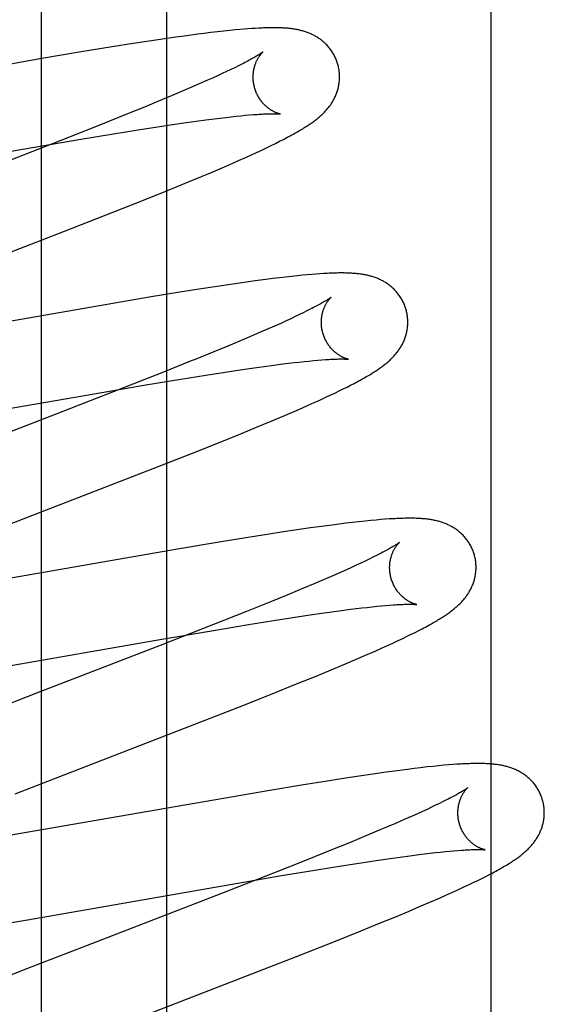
# Model space of a CAD drawing. Header units: inches. Extents: x 0 to 283, y 0 to 183.
# Tile 50 of 81: x 98.662 to 98.783, y 94.471 to 94.699. Entities that reach past the tile are written whole.
import ezdxf

# ---------------------------------------------------------------- set-up
doc = ezdxf.new("R2010")
doc.units = ezdxf.units.IN
doc.header["$LTSCALE"] = 15.583333
doc.header["$MEASUREMENT"] = 0
doc.linetypes.add('HIDDEN', pattern=[0.2, 0.1, -0.1])
doc.layers.add('DEFAULT_2', color=8, linetype='HIDDEN')
doc.layers.add('RIGHTHAND_DOOR_ASSEMBLY', color=7, linetype='CONTINUOUS')

msp = doc.modelspace()

# ---------------------------------------------------------------- linework, layer by layer
at = {"layer": 'DEFAULT_2', "color": 8, "linetype": 'HIDDEN'}
for p, q in [((98.69591, 90.78911), (98.69591, 96.28962)), ((98.71173, 94.69619), (98.71051, 94.69607)), ((98.71279, 94.69628), (98.71173, 94.69619)), ((98.71377, 94.69637), (98.71279, 94.69628)), ((98.71469, 94.69644), (98.71377, 94.69637)), ((98.71556, 94.6965), (98.71469, 94.69644)), ((98.71637, 94.69655), (98.71556, 94.6965)), ((98.71714, 94.6966), (98.71637, 94.69655)), ((98.69542, 94.69413), (98.69183, 94.69359)), ((98.69803, 94.6945), (98.69542, 94.69413)), ((98.70055, 94.69485), (98.69803, 94.6945)), ((98.70299, 94.69518), (98.70055, 94.69485)), ((98.70456, 94.69538), (98.70299, 94.69518)), ((98.70611, 94.69557), (98.70456, 94.69538)), ((98.70761, 94.69575), (98.70611, 94.69557)), ((98.70908, 94.69591), (98.70761, 94.69575)), ((98.71051, 94.69607), (98.70908, 94.69591)), ((98.68324, 94.69225), (98.67613, 94.69108)), ((98.68809, 94.69302), (98.68324, 94.69225)), ((98.69183, 94.69359), (98.68809, 94.69302)), ((98.66651, 94.68946), (98.62025, 94.68141)), ((98.67613, 94.69108), (98.66651, 94.68946)), ((98.71161, 94.68744), (98.7107, 94.687)), ((98.71246, 94.68786), (98.71161, 94.68744)), ((98.71325, 94.68826), (98.71246, 94.68786)), ((98.7065, 94.68505), (98.70531, 94.68452)), ((98.70763, 94.68557), (98.7065, 94.68505)), ((98.70871, 94.68606), (98.70763, 94.68557)), ((98.70974, 94.68654), (98.70871, 94.68606)), ((98.7107, 94.687), (98.70974, 94.68654)), ((98.70144, 94.68282), (98.69933, 94.68191)), ((98.70343, 94.68368), (98.70144, 94.68282)), ((98.70531, 94.68452), (98.70343, 94.68368)), ((98.69712, 94.68098), (98.69402, 94.67968)), ((98.69933, 94.68191), (98.69712, 94.68098)), ((98.69075, 94.67833), (98.68643, 94.67658)), ((98.69402, 94.67968), (98.69075, 94.67833)), ((98.68643, 94.67658), (98.68095, 94.67438)), ((98.70697, 94.67562), (98.70829, 94.67579)), ((98.70829, 94.67579), (98.70956, 94.67594)), ((98.70956, 94.67594), (98.71077, 94.67607)), ((98.71077, 94.67607), (98.71192, 94.6762)), ((98.71192, 94.6762), (98.71302, 94.67631)), ((98.71302, 94.67631), (98.71404, 94.67641)), ((98.71404, 94.67641), (98.715, 94.6765)), ((98.715, 94.6765), (98.71593, 94.67657)), ((98.68095, 94.67438), (98.6732, 94.67131)), ((98.6893, 94.67306), (98.69378, 94.67376)), ((98.69378, 94.67376), (98.69719, 94.67427)), ((98.69719, 94.67427), (98.70041, 94.67474)), ((98.70041, 94.67474), (98.70271, 94.67506)), ((98.70271, 94.67506), (98.7049, 94.67536)), ((98.7049, 94.67536), (98.70697, 94.67562)), ((98.6732, 94.67131), (98.65971, 94.66605)), ((98.67554, 94.67081), (98.6836, 94.67214)), ((98.6836, 94.67214), (98.6893, 94.67306)), ((98.66261, 94.6686), (98.67554, 94.67081)), ((98.71786, 94.66837), (98.719, 94.66891)), ((98.719, 94.66891), (98.72007, 94.66942)), ((98.72007, 94.66942), (98.72108, 94.66992)), ((98.72108, 94.66992), (98.72201, 94.67039)), ((98.72201, 94.67039), (98.72289, 94.67083)), ((98.61595, 94.66047), (98.66261, 94.6686)), ((98.71252, 94.66594), (98.71396, 94.66658)), ((98.71396, 94.66658), (98.71534, 94.6672)), ((98.71534, 94.6672), (98.71664, 94.6678)), ((98.71664, 94.6678), (98.71786, 94.66837)), ((98.70637, 94.66328), (98.70873, 94.66429)), ((98.70873, 94.66429), (98.71103, 94.66528)), ((98.71103, 94.66528), (98.71252, 94.66594)), ((98.70053, 94.66084), (98.70393, 94.66225)), ((98.70393, 94.66225), (98.70637, 94.66328)), ((98.69609, 94.65902), (98.70053, 94.66084)), ((98.6905, 94.65677), (98.69609, 94.65902)), ((98.68365, 94.65404), (98.6905, 94.65677)), ((98.67226, 94.64958), (98.68365, 94.65404)), ((98.65143, 94.6415), (98.67226, 94.64958)), ((98.72609, 94.63925), (98.72481, 94.63912)), ((98.72728, 94.63937), (98.72609, 94.63925)), ((98.72839, 94.63948), (98.72728, 94.63937)), ((98.72943, 94.63957), (98.72839, 94.63948)), ((98.73041, 94.63964), (98.72943, 94.63957)), ((98.73133, 94.63971), (98.73041, 94.63964)), ((98.71119, 94.63733), (98.70759, 94.6368)), ((98.7138, 94.63771), (98.71119, 94.63733)), ((98.71633, 94.63806), (98.7138, 94.63771)), ((98.71882, 94.63839), (98.71633, 94.63806)), ((98.72042, 94.6386), (98.71882, 94.63839)), ((98.72197, 94.63879), (98.72042, 94.6386)), ((98.72344, 94.63896), (98.72197, 94.63879)), ((98.72481, 94.63912), (98.72344, 94.63896)), ((98.69895, 94.63544), (98.69181, 94.63428)), ((98.70383, 94.63622), (98.69895, 94.63544)), ((98.70759, 94.6368), (98.70383, 94.63622)), ((98.68214, 94.63264), (98.63685, 94.62476)), ((98.69181, 94.63428), (98.68214, 94.63264)), ((98.72659, 94.63026), (98.72563, 94.6298)), ((98.72749, 94.63069), (98.72659, 94.63026)), ((98.72833, 94.63111), (98.72749, 94.63069)), ((98.72911, 94.6315), (98.72833, 94.63111)), ((98.72123, 94.62778), (98.71937, 94.62696)), ((98.72241, 94.62831), (98.72123, 94.62778)), ((98.72354, 94.62883), (98.72241, 94.62831)), ((98.72461, 94.62932), (98.72354, 94.62883)), ((98.72563, 94.6298), (98.72461, 94.62932)), ((98.71738, 94.62609), (98.71529, 94.62519)), ((98.71937, 94.62696), (98.71738, 94.62609)), ((98.7131, 94.62426), (98.71001, 94.62297)), ((98.71529, 94.62519), (98.7131, 94.62426)), ((98.71001, 94.62297), (98.70675, 94.62163)), ((98.70157, 94.61953), (98.69512, 94.61695)), ((98.72065, 94.61856), (98.72274, 94.61883)), ((98.72274, 94.61883), (98.72407, 94.61899)), ((98.72407, 94.61899), (98.72534, 94.61914)), ((98.72534, 94.61914), (98.72656, 94.61928)), ((98.72656, 94.61928), (98.72772, 94.61941)), ((98.72772, 94.61941), (98.72883, 94.61952)), ((98.72883, 94.61952), (98.72987, 94.61962)), ((98.72987, 94.61962), (98.73085, 94.61971)), ((98.73085, 94.61971), (98.73177, 94.61978)), ((98.69512, 94.61695), (98.68627, 94.61346)), ((98.70492, 94.61624), (98.70944, 94.61695)), ((98.70944, 94.61695), (98.71288, 94.61746)), ((98.71288, 94.61746), (98.71613, 94.61794)), ((98.71613, 94.61794), (98.71845, 94.61826)), ((98.71845, 94.61826), (98.72065, 94.61856)), ((98.69104, 94.61397), (98.69918, 94.61532)), ((98.69918, 94.61532), (98.70492, 94.61624)), ((98.73844, 94.61392), (98.73923, 94.61433)), ((98.63219, 94.60376), (98.67912, 94.61193)), ((98.68627, 94.61346), (98.67045, 94.6073)), ((98.67912, 94.61193), (98.69104, 94.61397)), ((98.73367, 94.61159), (98.73475, 94.6121)), ((98.73475, 94.6121), (98.73577, 94.61259)), ((98.73577, 94.61259), (98.73672, 94.61305)), ((98.73672, 94.61305), (98.73761, 94.61349)), ((98.73761, 94.61349), (98.73844, 94.61392)), ((98.72858, 94.60927), (98.72997, 94.60989)), ((98.72997, 94.60989), (98.73128, 94.61048)), ((98.73128, 94.61048), (98.73251, 94.61105)), ((98.73251, 94.61105), (98.73367, 94.61159)), ((98.67045, 94.6073), (98.6482, 94.59869)), ((98.72248, 94.60662), (98.72484, 94.60763)), ((98.72484, 94.60763), (98.72712, 94.60862)), ((98.72712, 94.60862), (98.72858, 94.60927)), ((98.71669, 94.6042), (98.72006, 94.6056)), ((98.72006, 94.6056), (98.72248, 94.60662)), ((98.7086, 94.6009), (98.71317, 94.60275)), ((98.71317, 94.60275), (98.71669, 94.6042)), ((98.70188, 94.59821), (98.7086, 94.6009)), ((98.69276, 94.59462), (98.70188, 94.59821)), ((98.64546, 94.57627), (98.69276, 94.59462)), ((98.74035, 94.5823), (98.73884, 94.58213)), ((98.74179, 94.58245), (98.74035, 94.5823)), ((98.74311, 94.58258), (98.74179, 94.58245)), ((98.74431, 94.5827), (98.74311, 94.58258)), ((98.74541, 94.58279), (98.74431, 94.5827)), ((98.74644, 94.58287), (98.74541, 94.58279)), ((98.72287, 94.57993), (98.71909, 94.57934)), ((98.72651, 94.58047), (98.72287, 94.57993)), ((98.72914, 94.58086), (98.72651, 94.58047)), ((98.7317, 94.58121), (98.72914, 94.58086)), ((98.73417, 94.58154), (98.7317, 94.58121)), ((98.73576, 94.58175), (98.73417, 94.58154)), ((98.73731, 94.58194), (98.73576, 94.58175)), ((98.73884, 94.58213), (98.73731, 94.58194)), ((98.71418, 94.57856), (98.70804, 94.57756)), ((98.71909, 94.57934), (98.71418, 94.57856)), ((98.69838, 94.57593), (98.65185, 94.56783)), ((98.70804, 94.57756), (98.69838, 94.57593)), ((98.74179, 94.57318), (98.74079, 94.57271)), ((98.74273, 94.57363), (98.74179, 94.57318)), ((98.74361, 94.57406), (98.74273, 94.57363)), ((98.74443, 94.57447), (98.74361, 94.57406)), ((98.74519, 94.57486), (98.74443, 94.57447)), ((98.73746, 94.57119), (98.73625, 94.57065)), ((98.73863, 94.57172), (98.73746, 94.57119)), ((98.73974, 94.57222), (98.73863, 94.57172)), ((98.74079, 94.57271), (98.73974, 94.57222)), ((98.73229, 94.56892), (98.73015, 94.56801)), ((98.73432, 94.5698), (98.73229, 94.56892)), ((98.73625, 94.57065), (98.73432, 94.5698)), ((98.72713, 94.56674), (98.72394, 94.56541)), ((98.73015, 94.56801), (98.72713, 94.56674)), ((98.72394, 94.56541), (98.71971, 94.56369)), ((98.71971, 94.56369), (98.71433, 94.56152)), ((98.7341, 94.56145), (98.73631, 94.56175)), ((98.73631, 94.56175), (98.7384, 94.56202)), ((98.7384, 94.56202), (98.73973, 94.56219)), ((98.73973, 94.56219), (98.74101, 94.56234)), ((98.74101, 94.56234), (98.74223, 94.56248)), ((98.74223, 94.56248), (98.74339, 94.56261)), ((98.74339, 94.56261), (98.7445, 94.56272)), ((98.7445, 94.56272), (98.74555, 94.56282)), ((98.74555, 94.56282), (98.74654, 94.56291)), ((98.74654, 94.56291), (98.74746, 94.56298)), ((98.71433, 94.56152), (98.70669, 94.55848)), ((98.71483, 94.5585), (98.72057, 94.55943)), ((98.72057, 94.55943), (98.72509, 94.56013)), ((98.72509, 94.56013), (98.72852, 94.56065)), ((98.72852, 94.56065), (98.73178, 94.56113)), ((98.73178, 94.56113), (98.7341, 94.56145)), ((98.70669, 94.55848), (98.6944, 94.55367)), ((98.69479, 94.55512), (98.7067, 94.55715)), ((98.7067, 94.55715), (98.71483, 94.5585)), ((98.75337, 94.55669), (98.75421, 94.55712)), ((98.75421, 94.55712), (98.755, 94.55753)), ((98.64794, 94.54696), (98.69479, 94.55512)), ((98.7494, 94.55477), (98.7505, 94.55529)), ((98.7505, 94.55529), (98.75152, 94.55578)), ((98.75152, 94.55578), (98.75248, 94.55624)), ((98.75248, 94.55624), (98.75337, 94.55669)), ((98.6944, 94.55367), (98.66572, 94.54257)), ((98.74414, 94.55237), (98.74558, 94.55301)), ((98.74558, 94.55301), (98.74694, 94.55363)), ((98.74694, 94.55363), (98.74822, 94.55422)), ((98.74822, 94.55422), (98.7494, 94.55477)), ((98.73722, 94.54938), (98.7396, 94.5504)), ((98.7396, 94.5504), (98.7419, 94.55139)), ((98.7419, 94.55139), (98.74414, 94.55237)), ((98.73045, 94.54657), (98.7339, 94.548)), ((98.7339, 94.548), (98.73722, 94.54938)), ((98.72594, 94.54473), (98.73045, 94.54657)), ((98.72027, 94.54246), (98.72594, 94.54473)), ((98.66572, 94.54257), (98.64778, 94.53558)), ((98.71232, 94.53931), (98.72027, 94.54246)), ((98.69864, 94.53397), (98.71232, 94.53931)), ((98.66085, 94.51932), (98.69864, 94.53397)), ((98.75464, 94.52534), (98.75311, 94.52515)), ((98.75614, 94.52551), (98.75464, 94.52534)), ((98.75755, 94.52566), (98.75614, 94.52551)), ((98.75884, 94.52579), (98.75755, 94.52566)), ((98.76002, 94.5259), (98.75884, 94.52579)), ((98.7611, 94.52599), (98.76002, 94.5259)), ((98.76209, 94.52607), (98.7611, 94.52599)), ((98.76302, 94.52613), (98.76209, 94.52607)), ((98.7378, 94.52301), (98.73304, 94.52226)), ((98.74146, 94.52356), (98.7378, 94.52301)), ((98.74411, 94.52395), (98.74146, 94.52356)), ((98.74668, 94.52431), (98.74411, 94.52395)), ((98.74917, 94.52465), (98.74668, 94.52431)), ((98.75156, 94.52496), (98.74917, 94.52465)), ((98.75311, 94.52515), (98.75156, 94.52496)), ((98.72706, 94.5213), (98.71976, 94.52009)), ((98.73304, 94.52226), (98.72706, 94.5213)), ((98.71976, 94.52009), (98.6541, 94.50872)), ((98.75713, 94.51618), (98.75611, 94.5157)), ((98.7581, 94.51664), (98.75713, 94.51618)), ((98.759, 94.51708), (98.7581, 94.51664)), ((98.75985, 94.5175), (98.759, 94.51708)), ((98.76064, 94.51789), (98.75985, 94.5175)), ((98.75271, 94.51416), (98.75083, 94.51332)), ((98.7539, 94.51469), (98.75271, 94.51416)), ((98.75503, 94.5152), (98.7539, 94.51469)), ((98.75611, 94.5157), (98.75503, 94.5152)), ((98.74674, 94.51156), (98.74453, 94.51062)), ((98.74884, 94.51246), (98.74674, 94.51156)), ((98.75083, 94.51332), (98.74884, 94.51246)), ((98.74143, 94.50933), (98.73816, 94.50798)), ((98.74453, 94.51062), (98.74143, 94.50933)), ((98.73816, 94.50798), (98.73385, 94.50623)), ((98.73385, 94.50623), (98.72838, 94.50403)), ((98.74758, 94.50434), (98.7499, 94.50466)), ((98.7499, 94.50466), (98.75211, 94.50496)), ((98.75211, 94.50496), (98.75421, 94.50523)), ((98.75421, 94.50523), (98.75554, 94.5054)), ((98.75554, 94.5054), (98.75682, 94.50555)), ((98.75682, 94.50555), (98.75804, 94.50569)), ((98.75804, 94.50569), (98.75921, 94.50582)), ((98.75921, 94.50582), (98.76031, 94.50593)), ((98.76031, 94.50593), (98.76136, 94.50603)), ((98.76136, 94.50603), (98.76235, 94.50612)), ((98.76235, 94.50612), (98.76327, 94.50619)), ((98.72838, 94.50403), (98.72063, 94.50096)), ((98.73061, 94.50171), (98.73636, 94.50264)), ((98.73636, 94.50264), (98.74089, 94.50334)), ((98.74089, 94.50334), (98.74433, 94.50386)), ((98.74433, 94.50386), (98.74758, 94.50434)), ((98.72063, 94.50096), (98.70715, 94.4957)), ((98.71055, 94.49832), (98.72248, 94.50036)), ((98.72248, 94.50036), (98.73061, 94.50171)), ((98.76879, 94.49971), (98.76969, 94.50016)), ((98.76969, 94.50016), (98.77053, 94.5006)), ((98.66365, 94.49015), (98.71055, 94.49832)), ((98.76451, 94.49766), (98.7657, 94.49821)), ((98.7657, 94.49821), (98.7668, 94.49874)), ((98.7668, 94.49874), (98.76783, 94.49924)), ((98.76783, 94.49924), (98.76879, 94.49971)), ((98.70715, 94.4957), (98.67945, 94.48498)), ((98.75898, 94.49516), (98.76045, 94.49581)), ((98.76045, 94.49581), (98.76188, 94.49645)), ((98.76188, 94.49645), (98.76324, 94.49707)), ((98.76324, 94.49707), (98.76451, 94.49766)), ((98.75441, 94.49319), (98.75673, 94.49418)), ((98.75673, 94.49418), (98.75898, 94.49516)), ((98.74864, 94.49077), (98.75199, 94.49216)), ((98.75199, 94.49216), (98.75441, 94.49319)), ((98.65198, 94.48819), (98.66365, 94.49015)), ((98.74061, 94.48749), (98.74515, 94.48933)), ((98.74515, 94.48933), (98.74864, 94.49077)), ((98.7349, 94.48521), (98.74061, 94.48749)), ((98.67945, 94.48498), (98.66267, 94.47843)), ((98.72589, 94.48165), (98.7349, 94.48521)), ((98.6766, 94.46252), (98.72589, 94.48165)), ((98.66267, 94.47843), (98.65287, 94.47455))]:
    msp.add_line(p, q, dxfattribs=at)
for points in [[(98.73548, 94.68817), (98.73542, 94.68838), (98.73535, 94.68862), (98.73526, 94.68887), (98.73517, 94.68911), (98.73508, 94.68935), (98.73498, 94.68958), (98.73488, 94.68981), (98.73476, 94.69005), (98.73465, 94.69027), (98.73453, 94.6905), (98.7344, 94.69072), (98.73427, 94.69093), (98.73413, 94.69115), (98.73399, 94.69136), (98.73385, 94.69156), (98.7337, 94.69176), (98.73355, 94.69196), (98.73339, 94.69215), (98.73323, 94.69234), (98.73307, 94.69252), (98.7329, 94.6927), (98.73273, 94.69287), (98.73256, 94.69304), (98.73238, 94.69321), (98.73221, 94.69337), (98.73203, 94.69352), (98.73184, 94.69367), (98.73166, 94.69382), (98.73147, 94.69396), (98.73128, 94.6941), (98.73109, 94.69423), (98.7309, 94.69436), (98.7307, 94.69449), (98.7305, 94.69461), (98.7303, 94.69472), (98.73009, 94.69484), (98.72989, 94.69495), (98.72968, 94.69505), (98.72948, 94.69515), (98.72927, 94.69525), (98.72906, 94.69534), (98.72885, 94.69543), (98.72864, 94.69551), (98.72842, 94.69559), (98.7282, 94.69567), (98.72799, 94.69575), (98.72777, 94.69582), (98.72754, 94.69589), (98.72732, 94.69595), (98.7271, 94.69601), (98.72687, 94.69607), (98.72665, 94.69612), (98.72642, 94.69617), (98.7262, 94.69622), (98.72597, 94.69627), (98.72574, 94.69631), (98.72551, 94.69635), (98.72528, 94.69639), (98.72505, 94.69642), (98.72482, 94.69645), (98.72459, 94.69648), (98.72435, 94.69651), (98.72411, 94.69653), (98.72388, 94.69656), (98.72363, 94.69658), (98.72339, 94.6966), (98.72314, 94.69661), (98.72289, 94.69663), (98.72264, 94.69664), (98.72238, 94.69666), (98.72212, 94.69667), (98.72185, 94.69668), (98.72158, 94.69668), (98.72131, 94.69669), (98.72103, 94.69669), (98.72074, 94.69669), (98.72045, 94.69669), (98.72015, 94.69669), (98.71985, 94.69669), (98.71953, 94.69668), (98.71921, 94.69668), (98.71889, 94.69667), (98.71856, 94.69666), (98.71821, 94.69665), (98.71786, 94.69663), (98.71714, 94.6966)], [(98.71816, 94.69111), (98.71816, 94.6911), (98.71814, 94.69109), (98.71812, 94.69107), (98.71809, 94.69104), (98.71805, 94.69101), (98.718, 94.69098), (98.71794, 94.69094), (98.71787, 94.69089), (98.71779, 94.69083), (98.7177, 94.69077), (98.71759, 94.6907), (98.71748, 94.69062), (98.71735, 94.69054), (98.7172, 94.69045), (98.71705, 94.69035), (98.71687, 94.69024), (98.71669, 94.69013), (98.71648, 94.69001), (98.71627, 94.68988), (98.71603, 94.68975), (98.71579, 94.68961), (98.71552, 94.68946), (98.71525, 94.68931), (98.71495, 94.68915), (98.71464, 94.68898), (98.71432, 94.68881), (98.71398, 94.68863), (98.71362, 94.68845), (98.71325, 94.68826)], [(98.71621, 94.68281), (98.71616, 94.68301), (98.71611, 94.68324), (98.71606, 94.68348), (98.71601, 94.68371), (98.71597, 94.68395), (98.71594, 94.68418), (98.71592, 94.68442), (98.7159, 94.68465), (98.71589, 94.68488), (98.71588, 94.68511), (98.71588, 94.68534), (98.71588, 94.68556), (98.71589, 94.68579), (98.71591, 94.68601), (98.71593, 94.68622), (98.71596, 94.68644), (98.71599, 94.68665), (98.71602, 94.68685), (98.71606, 94.68705), (98.7161, 94.68725), (98.71614, 94.68744), (98.71619, 94.68762), (98.71624, 94.6878), (98.7163, 94.68798), (98.71635, 94.68815), (98.71641, 94.68831), (98.71647, 94.68847), (98.71653, 94.68863), (98.71659, 94.68878), (98.71666, 94.68892), (98.71672, 94.68906), (98.71679, 94.68919), (98.71686, 94.68932), (98.71692, 94.68945), (98.71699, 94.68957), (98.71705, 94.68968), (98.71712, 94.68979), (98.71719, 94.6899), (98.71725, 94.69), (98.71732, 94.6901), (98.71738, 94.69019), (98.71744, 94.69028), (98.7175, 94.69036), (98.71757, 94.69044), (98.71762, 94.69052), (98.71768, 94.69059), (98.71774, 94.69066), (98.71779, 94.69072), (98.71784, 94.69078), (98.71789, 94.69083), (98.71794, 94.69088), (98.71798, 94.69093), (98.71802, 94.69097), (98.71805, 94.691), (98.71808, 94.69103), (98.71811, 94.69106), (98.71813, 94.69108), (98.71815, 94.69109), (98.71816, 94.6911), (98.71816, 94.69111)], [(98.72289, 94.67083), (98.72331, 94.67105), (98.72371, 94.67126), (98.7241, 94.67147), (98.72448, 94.67167), (98.72484, 94.67187), (98.72519, 94.67206), (98.72553, 94.67225), (98.72586, 94.67244), (98.72618, 94.67262), (98.72649, 94.6728), (98.72679, 94.67297), (98.72707, 94.67315), (98.72735, 94.67331), (98.72762, 94.67348), (98.72788, 94.67364), (98.72813, 94.6738), (98.72837, 94.67395), (98.72861, 94.67411), (98.72883, 94.67426), (98.72906, 94.67441), (98.72927, 94.67456), (98.72949, 94.67471), (98.72969, 94.67486), (98.7299, 94.67501), (98.73009, 94.67516), (98.73029, 94.67531), (98.73048, 94.67545), (98.73067, 94.6756), (98.73085, 94.67575), (98.73104, 94.67591), (98.73122, 94.67606), (98.73139, 94.67621), (98.73157, 94.67637), (98.73174, 94.67653), (98.73191, 94.67669), (98.73208, 94.67685), (98.73224, 94.67702), (98.73241, 94.67718), (98.73257, 94.67735), (98.73273, 94.67753), (98.73288, 94.6777), (98.73304, 94.67788), (98.73319, 94.67806), (98.73333, 94.67824), (98.73347, 94.67843), (98.73361, 94.67861), (98.73375, 94.6788), (98.73388, 94.67899), (98.73401, 94.67918), (98.73413, 94.67938), (98.73426, 94.67958), (98.73437, 94.67978), (98.73449, 94.67999), (98.7346, 94.6802), (98.73471, 94.68041), (98.73481, 94.68062), (98.73491, 94.68084), (98.735, 94.68106), (98.73509, 94.68128), (98.73518, 94.6815), (98.73526, 94.68172), (98.73534, 94.68195), (98.73541, 94.68218), (98.73548, 94.68242), (98.73554, 94.68265), (98.7356, 94.68289), (98.73565, 94.68313), (98.7357, 94.68338), (98.73574, 94.68362), (98.73577, 94.68387), (98.73581, 94.68412), (98.73583, 94.68437), (98.73585, 94.68462), (98.73586, 94.68488), (98.73587, 94.68514), (98.73587, 94.68539), (98.73587, 94.68565), (98.73586, 94.68591), (98.73584, 94.68617), (98.73581, 94.68642), (98.73578, 94.68668), (98.73575, 94.68694), (98.73571, 94.68719), (98.73566, 94.68745), (98.7356, 94.6877), (98.73554, 94.68796), (98.73548, 94.68817)], [(98.72217, 94.67671), (98.72216, 94.67671), (98.72215, 94.67671), (98.72213, 94.67672), (98.7221, 94.67672), (98.72206, 94.67673), (98.72202, 94.67674), (98.72197, 94.67675), (98.72192, 94.67677), (98.72186, 94.67678), (98.7218, 94.6768), (98.72173, 94.67682), (98.72166, 94.67685), (98.72158, 94.67687), (98.7215, 94.6769), (98.72141, 94.67693), (98.72132, 94.67697), (98.72123, 94.677), (98.72113, 94.67704), (98.72103, 94.67709), (98.72093, 94.67713), (98.72082, 94.67718), (98.72071, 94.67724), (98.7206, 94.67729), (98.72049, 94.67735), (98.72037, 94.67742), (98.72025, 94.67749), (98.72013, 94.67756), (98.72001, 94.67763), (98.71988, 94.67772), (98.71976, 94.6778), (98.71963, 94.67789), (98.7195, 94.67799), (98.71936, 94.67809), (98.71923, 94.67819), (98.7191, 94.67831), (98.71896, 94.67842), (98.71882, 94.67854), (98.71869, 94.67867), (98.71855, 94.6788), (98.71841, 94.67894), (98.71827, 94.67909), (98.71814, 94.67924), (98.718, 94.6794), (98.71787, 94.67957), (98.71774, 94.67973), (98.71761, 94.67991), (98.71748, 94.68009), (98.71736, 94.68028), (98.71724, 94.68047), (98.71712, 94.68066), (98.71701, 94.68086), (98.7169, 94.68107), (98.71679, 94.68128), (98.71669, 94.68149), (98.7166, 94.68171), (98.71651, 94.68193), (98.71642, 94.68215), (98.71635, 94.68238), (98.71627, 94.68261), (98.71621, 94.68281)], [(98.71593, 94.67657), (98.71679, 94.67663), (98.7172, 94.67666), (98.71759, 94.67668), (98.71796, 94.67671), (98.71831, 94.67672), (98.71865, 94.67674), (98.71896, 94.67675), (98.71926, 94.67676), (98.71954, 94.67677), (98.71981, 94.67678), (98.72005, 94.67678), (98.72029, 94.67678), (98.7205, 94.67678), (98.7207, 94.67678), (98.72089, 94.67678), (98.72106, 94.67678), (98.72122, 94.67677), (98.72136, 94.67677), (98.72149, 94.67676), (98.72161, 94.67676), (98.72172, 94.67675), (98.72181, 94.67675), (98.72189, 94.67674), (98.72196, 94.67673), (98.72202, 94.67673), (98.72207, 94.67672), (98.72211, 94.67672), (98.72214, 94.67672), (98.72216, 94.67671), (98.72217, 94.67671)], [(98.75127, 94.63138), (98.75121, 94.63159), (98.75113, 94.63184), (98.75105, 94.63208), (98.75096, 94.63233), (98.75087, 94.63257), (98.75076, 94.63281), (98.75066, 94.63304), (98.75054, 94.63327), (98.75043, 94.6335), (98.7503, 94.63373), (98.75018, 94.63395), (98.75004, 94.63417), (98.7499, 94.63439), (98.74976, 94.6346), (98.74962, 94.6348), (98.74946, 94.63501), (98.74931, 94.6352), (98.74915, 94.6354), (98.74899, 94.63559), (98.74882, 94.63577), (98.74865, 94.63595), (98.74848, 94.63612), (98.74831, 94.63629), (98.74813, 94.63646), (98.74795, 94.63662), (98.74777, 94.63677), (98.74758, 94.63692), (98.74739, 94.63707), (98.7472, 94.63721), (98.74701, 94.63735), (98.74682, 94.63748), (98.74662, 94.63761), (98.74642, 94.63774), (98.74621, 94.63786), (98.74601, 94.63798), (98.7458, 94.63809), (98.7456, 94.6382), (98.74539, 94.6383), (98.74518, 94.6384), (98.74497, 94.6385), (98.74475, 94.63859), (98.74454, 94.63868), (98.74432, 94.63876), (98.74411, 94.63884), (98.74389, 94.63892), (98.74366, 94.63899), (98.74344, 94.63906), (98.74322, 94.63913), (98.74299, 94.63919), (98.74276, 94.63925), (98.74254, 94.63931), (98.74231, 94.63936), (98.74208, 94.63941), (98.74185, 94.63946), (98.74162, 94.6395), (98.74139, 94.63954), (98.74116, 94.63958), (98.74093, 94.63962), (98.74069, 94.63965), (98.74045, 94.63968), (98.74021, 94.63971), (98.73997, 94.63974), (98.73972, 94.63976), (98.73947, 94.63978), (98.73922, 94.6398), (98.73896, 94.63982), (98.7387, 94.63984), (98.73843, 94.63985), (98.73815, 94.63987), (98.73786, 94.63988), (98.73757, 94.63989), (98.73727, 94.63989), (98.73697, 94.6399), (98.73665, 94.6399), (98.73633, 94.6399), (98.736, 94.6399), (98.73566, 94.6399), (98.73531, 94.63989), (98.73496, 94.63988), (98.73459, 94.63987), (98.73422, 94.63986), (98.73384, 94.63985), (98.73344, 94.63983), (98.73304, 94.63981), (98.73263, 94.63979), (98.73221, 94.63977), (98.73133, 94.63971)], [(98.73396, 94.63432), (98.73395, 94.63431), (98.73393, 94.6343), (98.73391, 94.63428), (98.73388, 94.63426), (98.73384, 94.63423), (98.7338, 94.63419), (98.73374, 94.63415), (98.73367, 94.6341), (98.73359, 94.63405), (98.7335, 94.63399), (98.7334, 94.63392), (98.73328, 94.63384), (98.73316, 94.63376), (98.73302, 94.63367), (98.73286, 94.63357), (98.73269, 94.63347), (98.73251, 94.63336), (98.73231, 94.63324), (98.73209, 94.63311), (98.73186, 94.63298), (98.73162, 94.63284), (98.73136, 94.6327), (98.73108, 94.63255), (98.73079, 94.63239), (98.73049, 94.63222), (98.73017, 94.63205), (98.72983, 94.63188), (98.72948, 94.63169), (98.72911, 94.6315)], [(98.73201, 94.62602), (98.73195, 94.62622), (98.7319, 94.62645), (98.73185, 94.62668), (98.7318, 94.62692), (98.73177, 94.62715), (98.73173, 94.62739), (98.73171, 94.62762), (98.73169, 94.62785), (98.73168, 94.62808), (98.73167, 94.62831), (98.73167, 94.62854), (98.73167, 94.62877), (98.73168, 94.62899), (98.7317, 94.62921), (98.73172, 94.62943), (98.73175, 94.62964), (98.73177, 94.62985), (98.73181, 94.63005), (98.73185, 94.63025), (98.73189, 94.63045), (98.73193, 94.63064), (98.73198, 94.63082), (98.73203, 94.631), (98.73209, 94.63118), (98.73214, 94.63135), (98.7322, 94.63151), (98.73226, 94.63167), (98.73232, 94.63183), (98.73238, 94.63198), (98.73245, 94.63212), (98.73251, 94.63226), (98.73258, 94.6324), (98.73264, 94.63252), (98.73271, 94.63265), (98.73277, 94.63277), (98.73284, 94.63288), (98.73291, 94.63299), (98.73297, 94.6331), (98.73304, 94.6332), (98.7331, 94.6333), (98.73316, 94.63339), (98.73323, 94.63348), (98.73329, 94.63357), (98.73335, 94.63365), (98.73341, 94.63372), (98.73347, 94.63379), (98.73352, 94.63386), (98.73358, 94.63393), (98.73363, 94.63398), (98.73368, 94.63404), (98.73372, 94.63409), (98.73377, 94.63413), (98.7338, 94.63417), (98.73384, 94.63421), (98.73387, 94.63424), (98.7339, 94.63426), (98.73392, 94.63428), (98.73394, 94.6343), (98.73395, 94.63431), (98.73395, 94.63431)], [(98.73923, 94.61433), (98.73961, 94.61453), (98.73998, 94.61472), (98.74034, 94.61492), (98.74068, 94.6151), (98.74102, 94.61529), (98.74135, 94.61547), (98.74167, 94.61565), (98.74198, 94.61583), (98.74228, 94.616), (98.74257, 94.61618), (98.74285, 94.61635), (98.74313, 94.61651), (98.7434, 94.61668), (98.74366, 94.61684), (98.74391, 94.617), (98.74416, 94.61716), (98.7444, 94.61732), (98.74463, 94.61747), (98.74485, 94.61763), (98.74507, 94.61778), (98.74529, 94.61793), (98.7455, 94.61808), (98.7457, 94.61823), (98.7459, 94.61838), (98.7461, 94.61853), (98.74629, 94.61868), (98.74648, 94.61883), (98.74666, 94.61898), (98.74684, 94.61913), (98.74702, 94.61928), (98.7472, 94.61944), (98.74738, 94.61959), (98.74755, 94.61975), (98.74772, 94.61991), (98.74789, 94.62008), (98.74805, 94.62024), (98.74822, 94.62041), (98.74838, 94.62058), (98.74853, 94.62075), (98.74869, 94.62093), (98.74884, 94.62111), (98.74899, 94.62129), (98.74914, 94.62147), (98.74928, 94.62165), (98.74941, 94.62184), (98.74955, 94.62202), (98.74968, 94.62221), (98.74981, 94.62241), (98.74993, 94.6226), (98.75006, 94.6228), (98.75017, 94.62301), (98.75029, 94.62321), (98.7504, 94.62342), (98.75051, 94.62363), (98.75061, 94.62385), (98.75071, 94.62406), (98.7508, 94.62428), (98.75089, 94.6245), (98.75098, 94.62472), (98.75106, 94.62495), (98.75113, 94.62517), (98.7512, 94.6254), (98.75127, 94.62564), (98.75133, 94.62587), (98.75139, 94.62611), (98.75144, 94.62635), (98.75149, 94.62659), (98.75153, 94.62684), (98.75157, 94.62709), (98.7516, 94.62734), (98.75162, 94.62759), (98.75164, 94.62784), (98.75165, 94.6281), (98.75166, 94.62835), (98.75166, 94.62861), (98.75166, 94.62886), (98.75165, 94.62912), (98.75163, 94.62938), (98.75161, 94.62964), (98.75157, 94.62989), (98.75154, 94.63015), (98.7515, 94.63041), (98.75145, 94.63066), (98.75139, 94.63091), (98.75133, 94.63117), (98.75127, 94.63138)], [(98.73795, 94.61992), (98.73796, 94.61992), (98.73795, 94.61992), (98.73794, 94.61992), (98.73792, 94.61993), (98.73789, 94.61993), (98.73785, 94.61994), (98.73781, 94.61995), (98.73777, 94.61996), (98.73771, 94.61998), (98.73765, 94.61999), (98.73759, 94.62001), (98.73752, 94.62003), (98.73745, 94.62005), (98.73737, 94.62008), (98.73729, 94.62011), (98.7372, 94.62014), (98.73711, 94.62017), (98.73702, 94.62021), (98.73692, 94.62025), (98.73682, 94.6203), (98.73672, 94.62034), (98.73661, 94.62039), (98.73651, 94.62044), (98.73639, 94.6205), (98.73628, 94.62056), (98.73616, 94.62063), (98.73605, 94.62069), (98.73593, 94.62077), (98.7358, 94.62084), (98.73568, 94.62092), (98.73555, 94.62101), (98.73542, 94.6211), (98.73529, 94.6212), (98.73515, 94.6213), (98.73502, 94.6214), (98.73489, 94.62151), (98.73475, 94.62163), (98.73462, 94.62175), (98.73448, 94.62188), (98.73434, 94.62201), (98.7342, 94.62215), (98.73407, 94.6223), (98.73393, 94.62245), (98.73379, 94.62261), (98.73366, 94.62277), (98.73353, 94.62294), (98.7334, 94.62312), (98.73327, 94.6233), (98.73315, 94.62348), (98.73303, 94.62368), (98.73291, 94.62387), (98.7328, 94.62407), (98.73269, 94.62428), (98.73258, 94.62449), (98.73248, 94.6247), (98.73239, 94.62492), (98.7323, 94.62514), (98.73222, 94.62536), (98.73214, 94.62559), (98.73206, 94.62582), (98.73201, 94.62602)], [(98.70675, 94.62163), (98.70246, 94.61988), (98.70157, 94.61953)], [(98.73177, 94.61978), (98.73263, 94.61985), (98.73303, 94.61987), (98.73342, 94.6199), (98.73379, 94.61992), (98.73414, 94.61993), (98.73447, 94.61995), (98.73479, 94.61996), (98.73508, 94.61997), (98.73536, 94.61998), (98.73562, 94.61999), (98.73586, 94.61999), (98.73609, 94.61999), (98.7363, 94.61999), (98.7365, 94.61999), (98.73669, 94.61999), (98.73686, 94.61999), (98.73701, 94.61998), (98.73716, 94.61998), (98.73729, 94.61997), (98.7374, 94.61997), (98.73751, 94.61996), (98.7376, 94.61996), (98.73768, 94.61995), (98.73775, 94.61994), (98.73781, 94.61994), (98.73786, 94.61993), (98.7379, 94.61993), (98.73793, 94.61992), (98.73795, 94.61992), (98.73795, 94.61992)], [(98.76707, 94.57459), (98.767, 94.5748), (98.76693, 94.57505), (98.76684, 94.57529), (98.76675, 94.57554), (98.76666, 94.57578), (98.76655, 94.57602), (98.76645, 94.57625), (98.76633, 94.57649), (98.76622, 94.57672), (98.76609, 94.57694), (98.76596, 94.57717), (98.76583, 94.57739), (98.76569, 94.5776), (98.76555, 94.57781), (98.7654, 94.57802), (98.76525, 94.57822), (98.76509, 94.57842), (98.76494, 94.57861), (98.76477, 94.5788), (98.76461, 94.57899), (98.76444, 94.57917), (98.76426, 94.57934), (98.76409, 94.57951), (98.76391, 94.57968), (98.76373, 94.57984), (98.76355, 94.57999), (98.76336, 94.58014), (98.76317, 94.58029), (98.76298, 94.58043), (98.76279, 94.58057), (98.76259, 94.5807), (98.7624, 94.58083), (98.76219, 94.58096), (98.76199, 94.58108), (98.76179, 94.58119), (98.76158, 94.58131), (98.76137, 94.58142), (98.76116, 94.58152), (98.76095, 94.58162), (98.76074, 94.58171), (98.76053, 94.58181), (98.76031, 94.58189), (98.7601, 94.58198), (98.75988, 94.58206), (98.75966, 94.58213), (98.75943, 94.58221), (98.75921, 94.58228), (98.75899, 94.58234), (98.75876, 94.58241), (98.75853, 94.58247), (98.75831, 94.58252), (98.75808, 94.58257), (98.75785, 94.58262), (98.75762, 94.58267), (98.75739, 94.58271), (98.75716, 94.58276), (98.75692, 94.58279), (98.75669, 94.58283), (98.75645, 94.58286), (98.75622, 94.58289), (98.75597, 94.58292), (98.75573, 94.58295), (98.75548, 94.58297), (98.75523, 94.58299), (98.75498, 94.58301), (98.75472, 94.58303), (98.75445, 94.58305), (98.75418, 94.58306), (98.7539, 94.58308), (98.75362, 94.58309), (98.75333, 94.5831), (98.75303, 94.5831), (98.75272, 94.58311), (98.7524, 94.58311), (98.75208, 94.58311), (98.75174, 94.58311), (98.7514, 94.58311), (98.75105, 94.5831), (98.75069, 94.58309), (98.75032, 94.58308), (98.74993, 94.58307), (98.74954, 94.58305), (98.74914, 94.58304), (98.74872, 94.58301), (98.74829, 94.58299), (98.74785, 94.58297), (98.74739, 94.58294), (98.74644, 94.58287)], [(98.74975, 94.57752), (98.74974, 94.57752), (98.74972, 94.5775), (98.7497, 94.57749), (98.74967, 94.57746), (98.74963, 94.57743), (98.74958, 94.57739), (98.74952, 94.57735), (98.74945, 94.5773), (98.74937, 94.57725), (98.74927, 94.57718), (98.74917, 94.57711), (98.74905, 94.57704), (98.74892, 94.57695), (98.74878, 94.57686), (98.74862, 94.57676), (98.74845, 94.57666), (98.74826, 94.57654), (98.74806, 94.57642), (98.74784, 94.5763), (98.74761, 94.57616), (98.74736, 94.57602), (98.74709, 94.57587), (98.74681, 94.57572), (98.74652, 94.57556), (98.74621, 94.57539), (98.74588, 94.57522), (98.74554, 94.57504), (98.74519, 94.57486)], [(98.7478, 94.56923), (98.74774, 94.56943), (98.74769, 94.56966), (98.74764, 94.5699), (98.74759, 94.57013), (98.74756, 94.57037), (98.74753, 94.5706), (98.7475, 94.57083), (98.74748, 94.57107), (98.74747, 94.5713), (98.74746, 94.57153), (98.74746, 94.57176), (98.74747, 94.57198), (98.74748, 94.57221), (98.74749, 94.57243), (98.74751, 94.57264), (98.74754, 94.57286), (98.74757, 94.57306), (98.7476, 94.57327), (98.74764, 94.57347), (98.74768, 94.57367), (98.74773, 94.57386), (98.74778, 94.57404), (98.74783, 94.57422), (98.74788, 94.5744), (98.74794, 94.57457), (98.74799, 94.57473), (98.74805, 94.57489), (98.74811, 94.57505), (98.74818, 94.5752), (98.74824, 94.57534), (98.74831, 94.57548), (98.74837, 94.57561), (98.74844, 94.57574), (98.7485, 94.57587), (98.74857, 94.57599), (98.74864, 94.5761), (98.7487, 94.57621), (98.74877, 94.57632), (98.74883, 94.57642), (98.7489, 94.57652), (98.74896, 94.57661), (98.74903, 94.5767), (98.74909, 94.57678), (98.74915, 94.57686), (98.74921, 94.57694), (98.74927, 94.57701), (98.74932, 94.57708), (98.74937, 94.57714), (98.74943, 94.5772), (98.74947, 94.57725), (98.74952, 94.5773), (98.74956, 94.57735), (98.7496, 94.57739), (98.74964, 94.57742), (98.74967, 94.57745), (98.74969, 94.57748), (98.74971, 94.5775), (98.74973, 94.57751), (98.74974, 94.57752), (98.74975, 94.57752)], [(98.755, 94.55753), (98.75538, 94.55772), (98.75575, 94.55792), (98.75611, 94.55811), (98.75646, 94.5583), (98.7568, 94.55849), (98.75713, 94.55867), (98.75745, 94.55886), (98.75776, 94.55903), (98.75806, 94.55921), (98.75835, 94.55938), (98.75864, 94.55955), (98.75892, 94.55972), (98.75919, 94.55989), (98.75945, 94.56005), (98.75971, 94.56021), (98.75995, 94.56037), (98.76019, 94.56053), (98.76043, 94.56069), (98.76065, 94.56084), (98.76087, 94.56099), (98.76109, 94.56114), (98.76129, 94.56129), (98.7615, 94.56144), (98.7617, 94.56159), (98.76189, 94.56174), (98.76208, 94.56189), (98.76227, 94.56204), (98.76245, 94.56219), (98.76264, 94.56234), (98.76281, 94.56249), (98.76299, 94.56264), (98.76317, 94.5628), (98.76334, 94.56296), (98.76351, 94.56312), (98.76368, 94.56328), (98.76384, 94.56345), (98.764, 94.56361), (98.76416, 94.56379), (98.76432, 94.56396), (98.76448, 94.56413), (98.76463, 94.56431), (98.76478, 94.56449), (98.76492, 94.56467), (98.76506, 94.56486), (98.7652, 94.56504), (98.76534, 94.56523), (98.76547, 94.56542), (98.7656, 94.56561), (98.76572, 94.56581), (98.76584, 94.56601), (98.76596, 94.56621), (98.76608, 94.56642), (98.76619, 94.56663), (98.7663, 94.56684), (98.7664, 94.56705), (98.7665, 94.56727), (98.76659, 94.56749), (98.76668, 94.56771), (98.76677, 94.56793), (98.76685, 94.56815), (98.76692, 94.56838), (98.76699, 94.56861), (98.76706, 94.56884), (98.76712, 94.56908), (98.76718, 94.56932), (98.76723, 94.56956), (98.76728, 94.5698), (98.76732, 94.57005), (98.76736, 94.5703), (98.76739, 94.57054), (98.76741, 94.5708), (98.76743, 94.57105), (98.76745, 94.5713), (98.76745, 94.57156), (98.76745, 94.57181), (98.76745, 94.57207), (98.76744, 94.57233), (98.76742, 94.57259), (98.7674, 94.57284), (98.76737, 94.5731), (98.76733, 94.57336), (98.76729, 94.57361), (98.76724, 94.57387), (98.76718, 94.57412), (98.76712, 94.57437), (98.76707, 94.57459)], [(98.75374, 94.56313), (98.75375, 94.56313), (98.75374, 94.56313), (98.75373, 94.56313), (98.75371, 94.56314), (98.75368, 94.56314), (98.75364, 94.56315), (98.7536, 94.56316), (98.75355, 94.56317), (98.7535, 94.56319), (98.75344, 94.5632), (98.75338, 94.56322), (98.75331, 94.56324), (98.75323, 94.56327), (98.75315, 94.56329), (98.75307, 94.56332), (98.75298, 94.56335), (98.75289, 94.56339), (98.7528, 94.56342), (98.7527, 94.56346), (98.7526, 94.56351), (98.7525, 94.56355), (98.7524, 94.5636), (98.75229, 94.56366), (98.75218, 94.56371), (98.75206, 94.56377), (98.75195, 94.56384), (98.75183, 94.56391), (98.75171, 94.56398), (98.75159, 94.56406), (98.75146, 94.56414), (98.75133, 94.56422), (98.7512, 94.56431), (98.75107, 94.56441), (98.75094, 94.56451), (98.75081, 94.56462), (98.75067, 94.56473), (98.75054, 94.56484), (98.7504, 94.56496), (98.75026, 94.56509), (98.75013, 94.56523), (98.74999, 94.56537), (98.74985, 94.56551), (98.74972, 94.56566), (98.74958, 94.56582), (98.74945, 94.56599), (98.74932, 94.56616), (98.74919, 94.56633), (98.74906, 94.56651), (98.74894, 94.5667), (98.74882, 94.56689), (98.7487, 94.56708), (98.74859, 94.56728), (98.74848, 94.56749), (98.74837, 94.5677), (98.74827, 94.56791), (98.74818, 94.56813), (98.74809, 94.56835), (98.74801, 94.56857), (98.74793, 94.5688), (98.74785, 94.56903), (98.7478, 94.56923)], [(98.74746, 94.56298), (98.74832, 94.56305), (98.74873, 94.56307), (98.74912, 94.5631), (98.74949, 94.56312), (98.74985, 94.56314), (98.75019, 94.56316), (98.75051, 94.56317), (98.75082, 94.56318), (98.75111, 94.56319), (98.75139, 94.56319), (98.75165, 94.5632), (98.75189, 94.5632), (98.75211, 94.5632), (98.75232, 94.5632), (98.75251, 94.5632), (98.75268, 94.5632), (98.75283, 94.56319), (98.75297, 94.56319), (98.7531, 94.56318), (98.75321, 94.56318), (98.75332, 94.56317), (98.75341, 94.56316), (98.75348, 94.56316), (98.75355, 94.56315), (98.75361, 94.56315), (98.75366, 94.56314), (98.75369, 94.56314), (98.75372, 94.56313), (98.75374, 94.56313), (98.75374, 94.56313)], [(98.78286, 94.51779), (98.78279, 94.51801), (98.78272, 94.51825), (98.78263, 94.5185), (98.78254, 94.51874), (98.78245, 94.51898), (98.78235, 94.51922), (98.78224, 94.51946), (98.78213, 94.51969), (98.78201, 94.51992), (98.78189, 94.52014), (98.78176, 94.52037), (98.78163, 94.52058), (98.78149, 94.5208), (98.78135, 94.52101), (98.7812, 94.52122), (98.78105, 94.52142), (98.7809, 94.52161), (98.78074, 94.52181), (98.78058, 94.522), (98.78041, 94.52218), (98.78024, 94.52236), (98.78007, 94.52253), (98.7799, 94.5227), (98.77972, 94.52287), (98.77954, 94.52303), (98.77936, 94.52318), (98.77917, 94.52333), (98.77899, 94.52348), (98.7788, 94.52362), (98.7786, 94.52376), (98.77841, 94.52389), (98.77821, 94.52402), (98.77801, 94.52415), (98.77781, 94.52427), (98.77761, 94.52439), (98.7774, 94.5245), (98.77719, 94.52461), (98.77698, 94.52471), (98.77678, 94.52481), (98.77657, 94.52491), (98.77635, 94.525), (98.77614, 94.52509), (98.77592, 94.52517), (98.77571, 94.52525), (98.77549, 94.52533), (98.77527, 94.5254), (98.77504, 94.52547), (98.77482, 94.52554), (98.77459, 94.5256), (98.77437, 94.52566), (98.77414, 94.52572), (98.77392, 94.52577), (98.77369, 94.52582), (98.77346, 94.52587), (98.77323, 94.52591), (98.773, 94.52596), (98.77277, 94.52599), (98.77254, 94.52603), (98.7723, 94.52606), (98.77206, 94.52609), (98.77182, 94.52612), (98.77158, 94.52615), (98.77134, 94.52617), (98.77109, 94.5262), (98.77084, 94.52622), (98.77058, 94.52624), (98.77031, 94.52625), (98.77004, 94.52627), (98.76977, 94.52628), (98.76948, 94.52629), (98.76919, 94.5263), (98.76889, 94.52631), (98.76859, 94.52632), (98.76828, 94.52632), (98.76796, 94.52632), (98.76764, 94.52632), (98.7673, 94.52632), (98.76696, 94.52631), (98.76661, 94.5263), (98.76625, 94.52629), (98.76589, 94.52628), (98.76551, 94.52627), (98.76512, 94.52625), (98.76472, 94.52623), (98.76432, 94.52621), (98.7639, 94.52619), (98.76302, 94.52613)], [(98.76554, 94.52073), (98.76553, 94.52073), (98.76551, 94.52071), (98.76549, 94.5207), (98.76546, 94.52067), (98.76542, 94.52064), (98.76537, 94.52061), (98.76531, 94.52056), (98.76524, 94.52051), (98.76516, 94.52046), (98.76507, 94.5204), (98.76497, 94.52033), (98.76485, 94.52025), (98.76472, 94.52017), (98.76458, 94.52008), (98.76442, 94.51998), (98.76425, 94.51987), (98.76407, 94.51976), (98.76386, 94.51964), (98.76365, 94.51951), (98.76341, 94.51938), (98.76317, 94.51924), (98.76291, 94.51909), (98.76263, 94.51894), (98.76233, 94.51878), (98.76203, 94.51862), (98.7617, 94.51845), (98.76136, 94.51827), (98.76101, 94.51808), (98.76064, 94.51789)], [(98.76359, 94.51244), (98.76353, 94.51264), (98.76348, 94.51287), (98.76343, 94.5131), (98.76338, 94.51334), (98.76335, 94.51357), (98.76332, 94.51381), (98.76329, 94.51404), (98.76327, 94.51427), (98.76326, 94.51451), (98.76325, 94.51474), (98.76325, 94.51496), (98.76326, 94.51519), (98.76327, 94.51541), (98.76328, 94.51563), (98.7633, 94.51585), (98.76333, 94.51606), (98.76336, 94.51627), (98.76339, 94.51648), (98.76343, 94.51668), (98.76347, 94.51687), (98.76352, 94.51706), (98.76356, 94.51725), (98.76362, 94.51743), (98.76367, 94.5176), (98.76373, 94.51777), (98.76378, 94.51794), (98.76384, 94.5181), (98.7639, 94.51825), (98.76397, 94.5184), (98.76403, 94.51855), (98.7641, 94.51869), (98.76416, 94.51882), (98.76423, 94.51895), (98.76429, 94.51907), (98.76436, 94.51919), (98.76442, 94.51931), (98.76449, 94.51942), (98.76456, 94.51952), (98.76462, 94.51963), (98.76469, 94.51972), (98.76475, 94.51982), (98.76481, 94.5199), (98.76488, 94.51999), (98.76494, 94.52007), (98.765, 94.52015), (98.76505, 94.52022), (98.76511, 94.52028), (98.76516, 94.52035), (98.76521, 94.52041), (98.76526, 94.52046), (98.76531, 94.52051), (98.76535, 94.52055), (98.76539, 94.52059), (98.76542, 94.52063), (98.76546, 94.52066), (98.76548, 94.52068), (98.7655, 94.5207), (98.76552, 94.52072), (98.76553, 94.52073), (98.76554, 94.52073)], [(98.77053, 94.5006), (98.77093, 94.5008), (98.77131, 94.50101), (98.77169, 94.50121), (98.77206, 94.50141), (98.77241, 94.5016), (98.77276, 94.5018), (98.7731, 94.50199), (98.77342, 94.50217), (98.77374, 94.50236), (98.77405, 94.50254), (98.77436, 94.50272), (98.77465, 94.50289), (98.77493, 94.50307), (98.77521, 94.50324), (98.77548, 94.50341), (98.77574, 94.50358), (98.776, 94.50375), (98.77625, 94.50392), (98.77649, 94.50408), (98.77673, 94.50425), (98.77696, 94.50441), (98.77718, 94.50457), (98.7774, 94.50473), (98.77761, 94.50489), (98.77782, 94.50505), (98.77802, 94.50521), (98.77821, 94.50537), (98.77841, 94.50553), (98.7786, 94.50569), (98.77878, 94.50585), (98.77896, 94.50601), (98.77914, 94.50618), (98.77931, 94.50634), (98.77949, 94.50651), (98.77965, 94.50668), (98.77982, 94.50685), (98.77998, 94.50702), (98.78014, 94.50719), (98.78029, 94.50737), (98.78044, 94.50754), (98.78059, 94.50772), (98.78073, 94.5079), (98.78087, 94.50809), (98.78101, 94.50827), (98.78114, 94.50846), (98.78127, 94.50865), (98.7814, 94.50884), (98.78153, 94.50904), (98.78165, 94.50924), (98.78177, 94.50944), (98.78188, 94.50965), (98.78199, 94.50986), (98.7821, 94.51007), (98.7822, 94.51028), (98.7823, 94.5105), (98.78239, 94.51071), (98.78248, 94.51093), (98.78256, 94.51115), (98.78264, 94.51138), (98.78272, 94.5116), (98.78279, 94.51183), (98.78286, 94.51207), (98.78292, 94.5123), (98.78297, 94.51254), (98.78303, 94.51278), (98.78307, 94.51302), (98.78311, 94.51327), (98.78315, 94.51352), (98.78318, 94.51377), (98.7832, 94.51402), (98.78322, 94.51427), (98.78324, 94.51452), (98.78324, 94.51478), (98.78324, 94.51503), (98.78324, 94.51529), (98.78323, 94.51554), (98.78321, 94.5158), (98.78319, 94.51606), (98.78316, 94.51631), (98.78312, 94.51657), (98.78308, 94.51683), (98.78303, 94.51708), (98.78297, 94.51733), (98.78291, 94.51758), (98.78286, 94.51779)], [(98.76953, 94.50634), (98.76954, 94.50634), (98.76953, 94.50634), (98.76952, 94.50634), (98.7695, 94.50635), (98.76947, 94.50635), (98.76943, 94.50636), (98.76939, 94.50637), (98.76935, 94.50638), (98.76929, 94.50639), (98.76923, 94.50641), (98.76917, 94.50643), (98.7691, 94.50645), (98.76903, 94.50647), (98.76895, 94.5065), (98.76887, 94.50653), (98.76878, 94.50656), (98.76869, 94.50659), (98.7686, 94.50663), (98.7685, 94.50667), (98.7684, 94.50671), (98.7683, 94.50676), (98.76819, 94.50681), (98.76808, 94.50686), (98.76797, 94.50692), (98.76786, 94.50698), (98.76774, 94.50704), (98.76762, 94.50711), (98.7675, 94.50718), (98.76738, 94.50726), (98.76726, 94.50734), (98.76713, 94.50743), (98.767, 94.50752), (98.76687, 94.50762), (98.76673, 94.50772), (98.7666, 94.50782), (98.76647, 94.50793), (98.76633, 94.50805), (98.7662, 94.50817), (98.76606, 94.5083), (98.76592, 94.50843), (98.76578, 94.50857), (98.76565, 94.50872), (98.76551, 94.50887), (98.76537, 94.50903), (98.76524, 94.50919), (98.76511, 94.50936), (98.76498, 94.50954), (98.76485, 94.50972), (98.76473, 94.5099), (98.76461, 94.51009), (98.76449, 94.51029), (98.76438, 94.51049), (98.76427, 94.5107), (98.76416, 94.5109), (98.76406, 94.51112), (98.76397, 94.51134), (98.76388, 94.51156), (98.7638, 94.51178), (98.76372, 94.51201), (98.76365, 94.51224), (98.76359, 94.51244)], [(98.76327, 94.50619), (98.76413, 94.50626), (98.76454, 94.50629), (98.76493, 94.50631), (98.7653, 94.50633), (98.76566, 94.50635), (98.766, 94.50636), (98.76632, 94.50638), (98.76663, 94.50639), (98.76692, 94.5064), (98.76719, 94.5064), (98.76745, 94.50641), (98.76769, 94.50641), (98.76791, 94.50641), (98.76811, 94.50641), (98.76829, 94.50641), (98.76846, 94.5064), (98.76862, 94.5064), (98.76876, 94.5064), (98.76888, 94.50639), (98.769, 94.50638), (98.7691, 94.50638), (98.76919, 94.50637), (98.76927, 94.50637), (98.76934, 94.50636), (98.7694, 94.50636), (98.76944, 94.50635), (98.76948, 94.50635), (98.76951, 94.50634), (98.76953, 94.50634), (98.76953, 94.50634)]]:
    msp.add_lwpolyline(points, dxfattribs=at)
at = {"layer": 'RIGHTHAND_DOOR_ASSEMBLY', "color": 8, "linetype": 'HIDDEN'}
msp.add_line((98.77091, 102.16129), (98.77091, 85.35129), dxfattribs=at)
at = {"layer": 'RIGHTHAND_DOOR_ASSEMBLY', "color": 3, "linetype": 'Continuous'}
msp.add_line((98.66691, 85.50629), (98.66691, 102.00629), dxfattribs=at)

doc.saveas('drawing.dxf')
